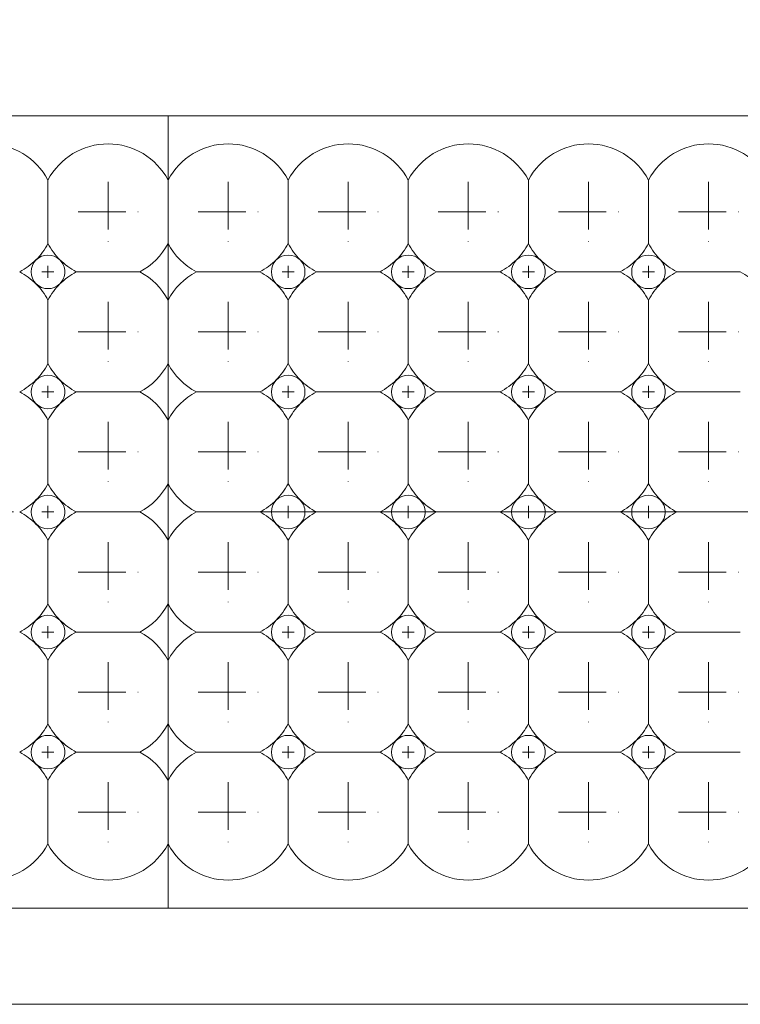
# Model space of a CAD drawing. Header units: millimetres. Extents: x -201 to 202, y 143 to 428.
# Tile 6 of 46: x -64 to -58, y 290 to 298. Entities that reach past the tile are written whole.
import ezdxf

# ---------------------------------------------------------------- set-up
doc = ezdxf.new("R2010")
doc.units = ezdxf.units.MM
doc.header["$LTSCALE"] = 0.25
doc.linetypes.add('CENTER', pattern=[50.8, 31.75, -6.35, 6.35, -6.35])
for name, color, linetype, lineweight in [('BASE', 7, 'Continuous', 20), ('CENTER', 1, 'CENTER', 9), ('DIMENSION', 6, 'Continuous', 9), ('LED LENS', 7, 'Continuous', 20)]:
    doc.layers.add(name, color=color, linetype=linetype, lineweight=lineweight)
doc.styles.add('VS Standard', font='msgothic.ttc', dxfattribs={"height": 3})
doc.dimstyles.new('VS Standard x0.2', dxfattribs={"dimtxt": 3, "dimasz": 3, "dimexe": 0.5, "dimexo": 0.8, "dimgap": 0.5, "dimtad": 3, "dimlfac": 5, "dimrnd": 0.0001, "dimzin": 9, "dimdsep": 46, "dimtxsty": 'VS Standard', "dimcen": 0, "dimaunit": 1, "dimadec": 0, "dimazin": 2, "dimtfac": 1, "dimtmove": 0, "dimatfit": 3, "dimfxl": 1, "dimtolj": 1, "dimtzin": 0, "dimarcsym": 0})

# ---------------------------------------------------------------- blocks, each defined once
blk = doc.blocks.new('*D266')
at = {"layer": 'Defpoints', "color": 0}
for p in [(47.8184, 319.1987), (-73.5816, 296.0676), (47.8184, 296.0676)]:
    blk.add_point(p, dxfattribs=at)
at = {"layer": 'DIMENSION', "color": 0, "lineweight": -2}
for p, q in [((-73.5816, 296.8676), (-73.5816, 319.6987)), ((47.8184, 296.8676), (47.8184, 319.6987)), ((-70.5816, 319.1987), (44.8184, 319.1987))]:
    blk.add_line(p, q, dxfattribs=at)
at = {"layer": 'DIMENSION', "color": 0}
for points in [[(-70.5816, 319.6987), (-70.5816, 318.6987), (-73.5816, 319.1987)], [(44.8184, 318.6987), (44.8184, 319.6987), (47.8184, 319.1987)]]:
    blk.add_solid(points, dxfattribs=at)
at = {"layer": 'DIMENSION', "color": 0, "insert": (-12.8816, 321.4499), "char_height": 3, "attachment_point": 5, "style": 'VS Standard'}
blk.add_mtext('\\A1;\\A1;(607)', dxfattribs=at)

msp = doc.modelspace()

# ---------------------------------------------------------------- linework, layer by layer
at = {"layer": 'BASE'}
for p, q in [((47.1202, 297.1606), (-72.8798, 297.1606)), ((-62.8798, 297.1606), (-62.8798, 290.5606)), ((-72.8798, 290.5606), (47.1202, 290.5606)), ((47.1202, 289.7606), (-72.8798, 289.7606))]:
    msp.add_line(p, q, dxfattribs=at)
at = {"layer": 'CENTER', "ltscale": 0.05}
for p, q in [((-63.3798, 296.6106), (-63.3798, 296.1106)), ((-62.3798, 296.6106), (-62.3798, 296.1106)), ((-61.3798, 296.6106), (-61.3798, 296.1106)), ((-60.3798, 296.6106), (-60.3798, 296.1106)), ((-59.3798, 296.6106), (-59.3798, 296.1106)), ((-58.3798, 296.6106), (-58.3798, 296.1106)), ((-63.6298, 296.3606), (-63.1298, 296.3606)), ((-62.6298, 296.3606), (-62.1298, 296.3606)), ((-61.6298, 296.3606), (-61.1298, 296.3606)), ((-60.6298, 296.3606), (-60.1298, 296.3606)), ((-59.6298, 296.3606), (-59.1298, 296.3606)), ((-58.6298, 296.3606), (-58.1298, 296.3606)), ((-63.3798, 295.6106), (-63.3798, 295.1106)), ((-62.3798, 295.6106), (-62.3798, 295.1106)), ((-61.3798, 295.6106), (-61.3798, 295.1106)), ((-60.3798, 295.6106), (-60.3798, 295.1106)), ((-59.3798, 295.6106), (-59.3798, 295.1106)), ((-58.3798, 295.6106), (-58.3798, 295.1106)), ((-63.6298, 295.3606), (-63.1298, 295.3606)), ((-62.6298, 295.3606), (-62.1298, 295.3606)), ((-61.6298, 295.3606), (-61.1298, 295.3606)), ((-60.6298, 295.3606), (-60.1298, 295.3606)), ((-59.6298, 295.3606), (-59.1298, 295.3606)), ((-58.6298, 295.3606), (-58.1298, 295.3606)), ((-63.3798, 294.6106), (-63.3798, 294.1106)), ((-62.3798, 294.6106), (-62.3798, 294.1106)), ((-61.3798, 294.6106), (-61.3798, 294.1106)), ((-60.3798, 294.6106), (-60.3798, 294.1106)), ((-59.3798, 294.6106), (-59.3798, 294.1106)), ((-58.3798, 294.6106), (-58.3798, 294.1106)), ((-63.6298, 294.3606), (-63.1298, 294.3606)), ((-62.6298, 294.3606), (-62.1298, 294.3606)), ((-61.6298, 294.3606), (-61.1298, 294.3606)), ((-60.6298, 294.3606), (-60.1298, 294.3606)), ((-59.6298, 294.3606), (-59.1298, 294.3606)), ((-58.6298, 294.3606), (-58.1298, 294.3606)), ((-63.3798, 293.6106), (-63.3798, 293.1106)), ((-62.3798, 293.6106), (-62.3798, 293.1106)), ((-61.3798, 293.6106), (-61.3798, 293.1106)), ((-60.3798, 293.6106), (-60.3798, 293.1106)), ((-59.3798, 293.6106), (-59.3798, 293.1106)), ((-58.3798, 293.6106), (-58.3798, 293.1106)), ((-63.6298, 293.3606), (-63.1298, 293.3606)), ((-62.6298, 293.3606), (-62.1298, 293.3606)), ((-61.6298, 293.3606), (-61.1298, 293.3606)), ((-60.6298, 293.3606), (-60.1298, 293.3606)), ((-59.6298, 293.3606), (-59.1298, 293.3606)), ((-58.6298, 293.3606), (-58.1298, 293.3606)), ((-63.3798, 292.6106), (-63.3798, 292.1106)), ((-62.3798, 292.6106), (-62.3798, 292.1106)), ((-61.3798, 292.6106), (-61.3798, 292.1106)), ((-60.3798, 292.6106), (-60.3798, 292.1106)), ((-59.3798, 292.6106), (-59.3798, 292.1106)), ((-58.3798, 292.6106), (-58.3798, 292.1106)), ((-63.6298, 292.3606), (-63.1298, 292.3606)), ((-62.6298, 292.3606), (-62.1298, 292.3606)), ((-61.6298, 292.3606), (-61.1298, 292.3606)), ((-60.6298, 292.3606), (-60.1298, 292.3606)), ((-59.6298, 292.3606), (-59.1298, 292.3606)), ((-58.6298, 292.3606), (-58.1298, 292.3606)), ((-63.3798, 291.6106), (-63.3798, 291.1106)), ((-62.3798, 291.6106), (-62.3798, 291.1106)), ((-61.3798, 291.6106), (-61.3798, 291.1106)), ((-60.3798, 291.6106), (-60.3798, 291.1106)), ((-59.3798, 291.6106), (-59.3798, 291.1106)), ((-58.3798, 291.6106), (-58.3798, 291.1106)), ((-63.6298, 291.3606), (-63.1298, 291.3606)), ((-62.6298, 291.3606), (-62.1298, 291.3606)), ((-61.6298, 291.3606), (-61.1298, 291.3606)), ((-60.6298, 291.3606), (-60.1298, 291.3606)), ((-59.6298, 291.3606), (-59.1298, 291.3606)), ((-58.6298, 291.3606), (-58.1298, 291.3606))]:
    msp.add_line(p, q, dxfattribs=at)
at = {"layer": 'CENTER', "ltscale": 0.01}
for p, q in [((-63.9298, 295.8606), (-63.8298, 295.8606)), ((-63.8798, 295.9106), (-63.8798, 295.8106)), ((-62.8798, 295.9106), (-62.8798, 295.8106)), ((-61.9298, 295.8606), (-61.8298, 295.8606)), ((-61.8798, 295.9106), (-61.8798, 295.8106)), ((-60.9298, 295.8606), (-60.8298, 295.8606)), ((-60.8798, 295.9106), (-60.8798, 295.8106)), ((-59.9298, 295.8606), (-59.8298, 295.8606)), ((-59.8798, 295.9106), (-59.8798, 295.8106)), ((-58.9298, 295.8606), (-58.8298, 295.8606)), ((-58.8798, 295.9106), (-58.8798, 295.8106)), ((-63.8798, 294.9106), (-63.8798, 294.8106)), ((-62.8798, 294.9106), (-62.8798, 294.8106)), ((-61.8798, 294.9106), (-61.8798, 294.8106)), ((-60.8798, 294.9106), (-60.8798, 294.8106)), ((-59.8798, 294.9106), (-59.8798, 294.8106)), ((-58.8798, 294.9106), (-58.8798, 294.8106)), ((-63.9298, 294.8606), (-63.8298, 294.8606)), ((-61.9298, 294.8606), (-61.8298, 294.8606)), ((-60.9298, 294.8606), (-60.8298, 294.8606)), ((-59.9298, 294.8606), (-59.8298, 294.8606)), ((-58.9298, 294.8606), (-58.8298, 294.8606)), ((-63.8798, 293.9106), (-63.8798, 293.8106)), ((-62.8798, 293.9106), (-62.8798, 293.8106)), ((-61.8798, 293.9106), (-61.8798, 293.8106)), ((-60.8798, 293.9106), (-60.8798, 293.8106)), ((-59.8798, 293.9106), (-59.8798, 293.8106)), ((-58.8798, 293.9106), (-58.8798, 293.8106)), ((-63.9298, 293.8606), (-63.8298, 293.8606)), ((-61.9298, 293.8606), (-61.8298, 293.8606)), ((-60.9298, 293.8606), (-60.8298, 293.8606)), ((-59.9298, 293.8606), (-59.8298, 293.8606)), ((-58.9298, 293.8606), (-58.8298, 293.8606)), ((-63.8798, 292.9106), (-63.8798, 292.8106)), ((-62.8798, 292.9106), (-62.8798, 292.8106)), ((-61.8798, 292.9106), (-61.8798, 292.8106)), ((-60.8798, 292.9106), (-60.8798, 292.8106)), ((-59.8798, 292.9106), (-59.8798, 292.8106)), ((-58.8798, 292.9106), (-58.8798, 292.8106)), ((-63.9298, 292.8606), (-63.8298, 292.8606)), ((-61.9298, 292.8606), (-61.8298, 292.8606)), ((-60.9298, 292.8606), (-60.8298, 292.8606)), ((-59.9298, 292.8606), (-59.8298, 292.8606)), ((-58.9298, 292.8606), (-58.8298, 292.8606)), ((-63.9298, 291.8606), (-63.8298, 291.8606)), ((-63.8798, 291.9106), (-63.8798, 291.8106)), ((-62.8798, 291.9106), (-62.8798, 291.8106)), ((-61.9298, 291.8606), (-61.8298, 291.8606)), ((-61.8798, 291.9106), (-61.8798, 291.8106)), ((-60.9298, 291.8606), (-60.8298, 291.8606)), ((-60.8798, 291.9106), (-60.8798, 291.8106)), ((-59.9298, 291.8606), (-59.8298, 291.8606)), ((-59.8798, 291.9106), (-59.8798, 291.8106)), ((-58.9298, 291.8606), (-58.8298, 291.8606)), ((-58.8798, 291.9106), (-58.8798, 291.8106))]:
    msp.add_line(p, q, dxfattribs=at)
at = {"layer": 'CENTER'}
msp.add_line((-75.2798, 293.8606), (49.5202, 293.8606), dxfattribs=at)
at = {"layer": 'LED LENS'}
for p, q in [((-62.8798, 297.1606), (-62.8798, 290.5606)), ((-62.8798, 297.1606), (-62.8798, 291.3606)), ((-62.8798, 297.1606), (-62.8798, 291.3606)), ((-63.8798, 296.6252), (-63.8798, 296.3606)), ((-61.8798, 296.6252), (-61.8798, 296.3606)), ((-60.8798, 296.6252), (-60.8798, 296.3606)), ((-59.8798, 296.6252), (-59.8798, 296.3606)), ((-58.8798, 296.6252), (-58.8798, 296.3606)), ((-63.8798, 296.3606), (-63.8798, 296.096)), ((-61.8798, 296.3606), (-61.8798, 296.096)), ((-60.8798, 296.3606), (-60.8798, 296.096)), ((-59.8798, 296.3606), (-59.8798, 296.096)), ((-58.8798, 296.3606), (-58.8798, 296.096)), ((-63.6444, 295.8606), (-63.1153, 295.8606)), ((-62.6444, 295.8606), (-62.1153, 295.8606)), ((-61.6444, 295.8606), (-61.1153, 295.8606)), ((-60.6444, 295.8606), (-60.1153, 295.8606)), ((-59.6444, 295.8606), (-59.1153, 295.8606)), ((-58.6444, 295.8606), (-58.1153, 295.8606)), ((-63.8798, 295.6252), (-63.8798, 295.3606)), ((-61.8798, 295.6252), (-61.8798, 295.3606)), ((-60.8798, 295.6252), (-60.8798, 295.3606)), ((-59.8798, 295.6252), (-59.8798, 295.3606)), ((-58.8798, 295.6252), (-58.8798, 295.3606)), ((-63.8798, 295.3606), (-63.8798, 295.096)), ((-61.8798, 295.3606), (-61.8798, 295.096)), ((-60.8798, 295.3606), (-60.8798, 295.096)), ((-59.8798, 295.3606), (-59.8798, 295.096)), ((-58.8798, 295.3606), (-58.8798, 295.096)), ((-63.6444, 294.8606), (-63.1153, 294.8606)), ((-62.6444, 294.8606), (-62.1153, 294.8606)), ((-61.6444, 294.8606), (-61.1153, 294.8606)), ((-60.6444, 294.8606), (-60.1153, 294.8606)), ((-59.6444, 294.8606), (-59.1153, 294.8606)), ((-58.6444, 294.8606), (-58.1153, 294.8606)), ((-63.8798, 294.6252), (-63.8798, 294.3606)), ((-61.8798, 294.6252), (-61.8798, 294.3606)), ((-60.8798, 294.6252), (-60.8798, 294.3606)), ((-59.8798, 294.6252), (-59.8798, 294.3606)), ((-58.8798, 294.6252), (-58.8798, 294.3606)), ((-63.8798, 294.3606), (-63.8798, 294.096)), ((-61.8798, 294.3606), (-61.8798, 294.096)), ((-60.8798, 294.3606), (-60.8798, 294.096)), ((-59.8798, 294.3606), (-59.8798, 294.096)), ((-58.8798, 294.3606), (-58.8798, 294.096)), ((-63.6444, 293.8606), (-63.1153, 293.8606)), ((-62.6444, 293.8606), (-62.1153, 293.8606)), ((-61.6444, 293.8606), (-61.1153, 293.8606)), ((-60.6444, 293.8606), (-60.1153, 293.8606)), ((-59.6444, 293.8606), (-59.1153, 293.8606)), ((-58.6444, 293.8606), (-58.1153, 293.8606)), ((-63.8798, 293.6252), (-63.8798, 293.3606)), ((-61.8798, 293.6252), (-61.8798, 293.3606)), ((-60.8798, 293.6252), (-60.8798, 293.3606)), ((-59.8798, 293.6252), (-59.8798, 293.3606)), ((-58.8798, 293.6252), (-58.8798, 293.3606)), ((-63.8798, 293.3606), (-63.8798, 293.096)), ((-61.8798, 293.3606), (-61.8798, 293.096)), ((-60.8798, 293.3606), (-60.8798, 293.096)), ((-59.8798, 293.3606), (-59.8798, 293.096)), ((-58.8798, 293.3606), (-58.8798, 293.096)), ((-63.6444, 292.8606), (-63.1153, 292.8606)), ((-62.6444, 292.8606), (-62.1153, 292.8606)), ((-61.6444, 292.8606), (-61.1153, 292.8606)), ((-60.6444, 292.8606), (-60.1153, 292.8606)), ((-59.6444, 292.8606), (-59.1153, 292.8606)), ((-58.6444, 292.8606), (-58.1153, 292.8606)), ((-63.8798, 292.3606), (-63.8798, 292.6252)), ((-61.8798, 292.6252), (-61.8798, 292.3606)), ((-60.8798, 292.6252), (-60.8798, 292.3606)), ((-59.8798, 292.6252), (-59.8798, 292.3606)), ((-58.8798, 292.6252), (-58.8798, 292.3606)), ((-63.8798, 292.096), (-63.8798, 292.3606)), ((-61.8798, 292.3606), (-61.8798, 292.096)), ((-60.8798, 292.3606), (-60.8798, 292.096)), ((-59.8798, 292.3606), (-59.8798, 292.096)), ((-58.8798, 292.3606), (-58.8798, 292.096)), ((-63.6444, 291.8606), (-63.1153, 291.8606)), ((-62.6444, 291.8606), (-62.1153, 291.8606)), ((-61.6444, 291.8606), (-61.1153, 291.8606)), ((-60.6444, 291.8606), (-60.1153, 291.8606)), ((-59.6444, 291.8606), (-59.1153, 291.8606)), ((-58.6444, 291.8606), (-58.1153, 291.8606)), ((-63.8798, 291.3606), (-63.8798, 291.6252)), ((-61.8798, 291.6252), (-61.8798, 291.3606)), ((-60.8798, 291.6252), (-60.8798, 291.3606)), ((-59.8798, 291.6252), (-59.8798, 291.3606)), ((-58.8798, 291.6252), (-58.8798, 291.3606)), ((-63.8798, 291.096), (-63.8798, 291.3606)), ((-61.8798, 291.3606), (-61.8798, 291.096)), ((-60.8798, 291.3606), (-60.8798, 291.096)), ((-59.8798, 291.3606), (-59.8798, 291.096)), ((-58.8798, 291.3606), (-58.8798, 291.096))]:
    msp.add_line(p, q, dxfattribs=at)
for centre, radius, start, end in [((-64.3798, 296.3606), 0.5657, 27.88557, 152.11443), ((-63.3798, 296.3606), 0.5657, 27.88557, 152.11443), ((-62.3798, 296.3606), 0.5657, 27.88557, 152.11443), ((-61.3798, 296.3606), 0.5657, 27.88557, 152.11443), ((-60.3798, 296.3606), 0.5657, 27.88557, 152.11443), ((-59.3798, 296.3606), 0.5657, 27.88557, 152.11443), ((-58.3798, 296.3606), 0.5657, 27.88557, 152.11443), ((-64.3798, 296.3606), 0.5657, 315, 332.11443), ((-63.3798, 296.3606), 0.5657, 207.88557, 225), ((-63.3798, 296.3606), 0.5657, 297.88557, 332.11443), ((-62.3798, 296.3606), 0.5657, 207.88557, 242.11443), ((-62.3798, 296.3606), 0.5657, 315, 332.11443), ((-61.3798, 296.3606), 0.5657, 207.88557, 225), ((-61.3798, 296.3606), 0.5657, 315, 332.11443), ((-60.3798, 296.3606), 0.5657, 207.88557, 225), ((-60.3798, 296.3606), 0.5657, 315, 332.11443), ((-59.3798, 296.3606), 0.5657, 207.88557, 225), ((-59.3798, 296.3606), 0.5657, 315, 332.11443), ((-58.3798, 296.3606), 0.5657, 207.88557, 225), ((-64.3798, 296.3606), 0.5657, 297.88557, 315), ((-63.8798, 295.8606), 0.14, 135, 225), ((-63.8798, 295.8606), 0.14, 45, 135), ((-63.8798, 295.8606), 0.14, 0, 45), ((-63.3798, 296.3606), 0.5657, 225, 242.11443), ((-62.3798, 296.3606), 0.5657, 297.88557, 315), ((-61.8798, 295.8606), 0.14, 135, 225), ((-61.8798, 295.8606), 0.14, 45, 135), ((-61.8798, 295.8606), 0.14, 0, 45), ((-61.3798, 296.3606), 0.5657, 225, 242.11443), ((-61.3798, 296.3606), 0.5657, 297.88557, 315), ((-60.8798, 295.8606), 0.14, 135, 225), ((-60.8798, 295.8606), 0.14, 45, 135), ((-60.8798, 295.8606), 0.14, 0, 45), ((-60.3798, 296.3606), 0.5657, 225, 242.11443), ((-60.3798, 296.3606), 0.5657, 297.88557, 315), ((-59.8798, 295.8606), 0.14, 135, 225), ((-59.8798, 295.8606), 0.14, 45, 135), ((-59.8798, 295.8606), 0.14, 0, 45), ((-59.3798, 296.3606), 0.5657, 225, 242.11443), ((-59.3798, 296.3606), 0.5657, 297.88557, 315), ((-58.8798, 295.8606), 0.14, 135, 225), ((-58.8798, 295.8606), 0.14, 45, 135), ((-58.8798, 295.8606), 0.14, 0, 45), ((-58.3798, 296.3606), 0.5657, 225, 242.11443), ((-64.3798, 295.3606), 0.5657, 45, 62.11443), ((-63.8798, 295.8606), 0.14, 315, 0), ((-63.3798, 295.3606), 0.5657, 117.88557, 135), ((-63.3798, 295.3606), 0.5657, 27.88557, 62.11443), ((-62.3798, 295.3606), 0.5657, 117.88557, 152.11443), ((-62.3798, 295.3606), 0.5657, 45, 62.11443), ((-61.8798, 295.8606), 0.14, 315, 0), ((-61.3798, 295.3606), 0.5657, 117.88557, 135), ((-61.3798, 295.3606), 0.5657, 45, 62.11443), ((-60.8798, 295.8606), 0.14, 315, 0), ((-60.3798, 295.3606), 0.5657, 117.88557, 135), ((-60.3798, 295.3606), 0.5657, 45, 62.11443), ((-59.8798, 295.8606), 0.14, 315, 0), ((-59.3798, 295.3606), 0.5657, 117.88557, 135), ((-59.3798, 295.3606), 0.5657, 45, 62.11443), ((-58.8798, 295.8606), 0.14, 315, 0), ((-58.3798, 295.3606), 0.5657, 117.88557, 135), ((-58.3798, 295.3606), 0.5657, 45, 62.11443), ((-64.3798, 295.3606), 0.5657, 27.88557, 45), ((-63.8798, 295.8606), 0.14, 225, 315), ((-63.3798, 295.3606), 0.5657, 135, 152.11443), ((-62.3798, 295.3606), 0.5657, 27.88557, 45), ((-61.8798, 295.8606), 0.14, 225, 315), ((-61.3798, 295.3606), 0.5657, 135, 152.11443), ((-61.3798, 295.3606), 0.5657, 27.88557, 45), ((-60.8798, 295.8606), 0.14, 225, 315), ((-60.3798, 295.3606), 0.5657, 135, 152.11443), ((-60.3798, 295.3606), 0.5657, 27.88557, 45), ((-59.8798, 295.8606), 0.14, 225, 315), ((-59.3798, 295.3606), 0.5657, 135, 152.11443), ((-59.3798, 295.3606), 0.5657, 27.88557, 45), ((-58.8798, 295.8606), 0.14, 225, 315), ((-58.3798, 295.3606), 0.5657, 135, 152.11443), ((-64.3798, 295.3606), 0.5657, 315, 332.11443), ((-63.3798, 295.3606), 0.5657, 207.88557, 225), ((-63.3798, 295.3606), 0.5657, 297.88557, 332.11443), ((-62.3798, 295.3606), 0.5657, 207.88557, 242.11443), ((-62.3798, 295.3606), 0.5657, 315, 332.11443), ((-61.3798, 295.3606), 0.5657, 207.88557, 225), ((-61.3798, 295.3606), 0.5657, 315, 332.11443), ((-60.3798, 295.3606), 0.5657, 207.88557, 225), ((-60.3798, 295.3606), 0.5657, 315, 332.11443), ((-59.3798, 295.3606), 0.5657, 207.88557, 225), ((-59.3798, 295.3606), 0.5657, 315, 332.11443), ((-58.3798, 295.3606), 0.5657, 207.88557, 225), ((-64.3798, 295.3606), 0.5657, 297.88557, 315), ((-63.8798, 294.8606), 0.14, 135, 225), ((-63.8798, 294.8606), 0.14, 45, 135), ((-63.8798, 294.8606), 0.14, 0, 45), ((-63.3798, 295.3606), 0.5657, 225, 242.11443), ((-62.3798, 295.3606), 0.5657, 297.88557, 315), ((-61.8798, 294.8606), 0.14, 135, 225), ((-61.8798, 294.8606), 0.14, 45, 135), ((-61.8798, 294.8606), 0.14, 0, 45), ((-61.3798, 295.3606), 0.5657, 225, 242.11443), ((-61.3798, 295.3606), 0.5657, 297.88557, 315), ((-60.8798, 294.8606), 0.14, 135, 225), ((-60.8798, 294.8606), 0.14, 45, 135), ((-60.8798, 294.8606), 0.14, 0, 45), ((-60.3798, 295.3606), 0.5657, 225, 242.11443), ((-60.3798, 295.3606), 0.5657, 297.88557, 315), ((-59.8798, 294.8606), 0.14, 135, 225), ((-59.8798, 294.8606), 0.14, 45, 135), ((-59.8798, 294.8606), 0.14, 0, 45), ((-59.3798, 295.3606), 0.5657, 225, 242.11443), ((-59.3798, 295.3606), 0.5657, 297.88557, 315), ((-58.8798, 294.8606), 0.14, 135, 225), ((-58.8798, 294.8606), 0.14, 45, 135), ((-58.8798, 294.8606), 0.14, 0, 45), ((-58.3798, 295.3606), 0.5657, 225, 242.11443), ((-64.3798, 294.3606), 0.5657, 45, 62.11443), ((-63.8798, 294.8606), 0.14, 315, 0), ((-63.3798, 294.3606), 0.5657, 117.88557, 135), ((-63.3798, 294.3606), 0.5657, 27.88557, 62.11443), ((-62.3798, 294.3606), 0.5657, 117.88557, 152.11443), ((-62.3798, 294.3606), 0.5657, 45, 62.11443), ((-61.8798, 294.8606), 0.14, 315, 0), ((-61.3798, 294.3606), 0.5657, 117.88557, 135), ((-61.3798, 294.3606), 0.5657, 45, 62.11443), ((-60.8798, 294.8606), 0.14, 315, 0), ((-60.3798, 294.3606), 0.5657, 117.88557, 135), ((-60.3798, 294.3606), 0.5657, 45, 62.11443), ((-59.8798, 294.8606), 0.14, 315, 0), ((-59.3798, 294.3606), 0.5657, 117.88557, 135), ((-59.3798, 294.3606), 0.5657, 45, 62.11443), ((-58.8798, 294.8606), 0.14, 315, 0), ((-58.3798, 294.3606), 0.5657, 117.88557, 135), ((-64.3798, 294.3606), 0.5657, 27.88557, 45), ((-63.8798, 294.8606), 0.14, 225, 315), ((-63.3798, 294.3606), 0.5657, 135, 152.11443), ((-62.3798, 294.3606), 0.5657, 27.88557, 45), ((-61.8798, 294.8606), 0.14, 225, 315), ((-61.3798, 294.3606), 0.5657, 135, 152.11443), ((-61.3798, 294.3606), 0.5657, 27.88557, 45), ((-60.8798, 294.8606), 0.14, 225, 315), ((-60.3798, 294.3606), 0.5657, 135, 152.11443), ((-60.3798, 294.3606), 0.5657, 27.88557, 45), ((-59.8798, 294.8606), 0.14, 225, 315), ((-59.3798, 294.3606), 0.5657, 135, 152.11443), ((-59.3798, 294.3606), 0.5657, 27.88557, 45), ((-58.8798, 294.8606), 0.14, 225, 315), ((-58.3798, 294.3606), 0.5657, 135, 152.11443), ((-64.3798, 294.3606), 0.5657, 315, 332.11443), ((-63.3798, 294.3606), 0.5657, 207.88557, 225), ((-63.3798, 294.3606), 0.5657, 297.88557, 332.11443), ((-62.3798, 294.3606), 0.5657, 207.88557, 242.11443), ((-62.3798, 294.3606), 0.5657, 315, 332.11443), ((-61.3798, 294.3606), 0.5657, 207.88557, 225), ((-61.3798, 294.3606), 0.5657, 315, 332.11443), ((-60.3798, 294.3606), 0.5657, 207.88557, 225), ((-60.3798, 294.3606), 0.5657, 315, 332.11443), ((-59.3798, 294.3606), 0.5657, 207.88557, 225), ((-59.3798, 294.3606), 0.5657, 315, 332.11443), ((-58.3798, 294.3606), 0.5657, 207.88557, 225), ((-63.8798, 293.8606), 0.14, 45, 135), ((-61.8798, 293.8606), 0.14, 45, 135), ((-60.8798, 293.8606), 0.14, 45, 135), ((-59.8798, 293.8606), 0.14, 45, 135), ((-58.8798, 293.8606), 0.14, 45, 135), ((-64.3798, 294.3606), 0.5657, 297.88557, 315), ((-63.8798, 293.8606), 0.14, 135, 225), ((-63.8798, 293.8606), 0.14, 0, 45), ((-63.3798, 294.3606), 0.5657, 225, 242.11443), ((-62.3798, 294.3606), 0.5657, 297.88557, 315), ((-61.8798, 293.8606), 0.14, 135, 225), ((-61.8798, 293.8606), 0.14, 0, 45), ((-61.3798, 294.3606), 0.5657, 225, 242.11443), ((-61.3798, 294.3606), 0.5657, 297.88557, 315), ((-60.8798, 293.8606), 0.14, 135, 225), ((-60.8798, 293.8606), 0.14, 0, 45), ((-60.3798, 294.3606), 0.5657, 225, 242.11443), ((-60.3798, 294.3606), 0.5657, 297.88557, 315), ((-59.8798, 293.8606), 0.14, 135, 225), ((-59.8798, 293.8606), 0.14, 0, 45), ((-59.3798, 294.3606), 0.5657, 225, 242.11443), ((-59.3798, 294.3606), 0.5657, 297.88557, 315), ((-58.8798, 293.8606), 0.14, 135, 225), ((-58.8798, 293.8606), 0.14, 0, 45), ((-58.3798, 294.3606), 0.5657, 225, 242.11443), ((-64.3798, 293.3606), 0.5657, 45, 62.11443), ((-63.8798, 293.8606), 0.14, 315, 0), ((-63.3798, 293.3606), 0.5657, 117.88557, 135), ((-63.3798, 293.3606), 0.5657, 27.88557, 62.11443), ((-62.3798, 293.3606), 0.5657, 117.88557, 152.11443), ((-62.3798, 293.3606), 0.5657, 45, 62.11443), ((-61.8798, 293.8606), 0.14, 315, 0), ((-61.3798, 293.3606), 0.5657, 117.88557, 135), ((-61.3798, 293.3606), 0.5657, 45, 62.11443), ((-60.8798, 293.8606), 0.14, 315, 0), ((-60.3798, 293.3606), 0.5657, 117.88557, 135), ((-60.3798, 293.3606), 0.5657, 45, 62.11443), ((-59.8798, 293.8606), 0.14, 315, 0), ((-59.3798, 293.3606), 0.5657, 117.88557, 135), ((-59.3798, 293.3606), 0.5657, 45, 62.11443), ((-58.8798, 293.8606), 0.14, 315, 0), ((-58.3798, 293.3606), 0.5657, 117.88557, 135), ((-64.3798, 293.3606), 0.5657, 27.88557, 45), ((-63.8798, 293.8606), 0.14, 225, 315), ((-63.3798, 293.3606), 0.5657, 135, 152.11443), ((-62.3798, 293.3606), 0.5657, 27.88557, 45), ((-61.8798, 293.8606), 0.14, 225, 315), ((-61.3798, 293.3606), 0.5657, 135, 152.11443), ((-61.3798, 293.3606), 0.5657, 27.88557, 45), ((-60.8798, 293.8606), 0.14, 225, 315), ((-60.3798, 293.3606), 0.5657, 135, 152.11443), ((-60.3798, 293.3606), 0.5657, 27.88557, 45), ((-59.8798, 293.8606), 0.14, 225, 315), ((-59.3798, 293.3606), 0.5657, 135, 152.11443), ((-59.3798, 293.3606), 0.5657, 27.88557, 45), ((-58.8798, 293.8606), 0.14, 225, 315), ((-58.3798, 293.3606), 0.5657, 135, 152.11443), ((-64.3798, 293.3606), 0.5657, 315, 332.11443), ((-63.3798, 293.3606), 0.5657, 207.88557, 225), ((-63.3798, 293.3606), 0.5657, 297.88557, 332.11443), ((-62.3798, 293.3606), 0.5657, 207.88557, 242.11443), ((-62.3798, 293.3606), 0.5657, 315, 332.11443), ((-61.3798, 293.3606), 0.5657, 207.88557, 225), ((-61.3798, 293.3606), 0.5657, 315, 332.11443), ((-60.3798, 293.3606), 0.5657, 207.88557, 225), ((-60.3798, 293.3606), 0.5657, 315, 332.11443), ((-59.3798, 293.3606), 0.5657, 207.88557, 225), ((-59.3798, 293.3606), 0.5657, 315, 332.11443), ((-58.3798, 293.3606), 0.5657, 207.88557, 225), ((-63.8798, 292.8606), 0.14, 45, 135), ((-61.8798, 292.8606), 0.14, 45, 135), ((-60.8798, 292.8606), 0.14, 45, 135), ((-59.8798, 292.8606), 0.14, 45, 135), ((-58.8798, 292.8606), 0.14, 45, 135), ((-64.3798, 293.3606), 0.5657, 297.88557, 315), ((-63.8798, 292.8606), 0.14, 135, 225), ((-63.8798, 292.8606), 0.14, 0, 45), ((-63.3798, 293.3606), 0.5657, 225, 242.11443), ((-62.3798, 293.3606), 0.5657, 297.88557, 315), ((-61.8798, 292.8606), 0.14, 135, 225), ((-61.8798, 292.8606), 0.14, 0, 45), ((-61.3798, 293.3606), 0.5657, 225, 242.11443), ((-61.3798, 293.3606), 0.5657, 297.88557, 315), ((-60.8798, 292.8606), 0.14, 135, 225), ((-60.8798, 292.8606), 0.14, 0, 45), ((-60.3798, 293.3606), 0.5657, 225, 242.11443), ((-60.3798, 293.3606), 0.5657, 297.88557, 315), ((-59.8798, 292.8606), 0.14, 135, 225), ((-59.8798, 292.8606), 0.14, 0, 45), ((-59.3798, 293.3606), 0.5657, 225, 242.11443), ((-59.3798, 293.3606), 0.5657, 297.88557, 315), ((-58.8798, 292.8606), 0.14, 135, 225), ((-58.8798, 292.8606), 0.14, 0, 45), ((-58.3798, 293.3606), 0.5657, 225, 242.11443), ((-64.3798, 292.3606), 0.5657, 45, 62.11443), ((-63.8798, 292.8606), 0.14, 315, 0), ((-63.3798, 292.3606), 0.5657, 117.88557, 135), ((-63.3798, 292.3606), 0.5657, 27.88557, 62.11443), ((-62.3798, 292.3606), 0.5657, 117.88557, 152.11443), ((-62.3798, 292.3606), 0.5657, 45, 62.11443), ((-61.8798, 292.8606), 0.14, 315, 0), ((-61.3798, 292.3606), 0.5657, 117.88557, 135), ((-61.3798, 292.3606), 0.5657, 45, 62.11443), ((-60.8798, 292.8606), 0.14, 315, 0), ((-60.3798, 292.3606), 0.5657, 117.88557, 135), ((-60.3798, 292.3606), 0.5657, 45, 62.11443), ((-59.8798, 292.8606), 0.14, 315, 0), ((-59.3798, 292.3606), 0.5657, 117.88557, 135), ((-59.3798, 292.3606), 0.5657, 45, 62.11443), ((-58.8798, 292.8606), 0.14, 315, 0), ((-58.3798, 292.3606), 0.5657, 117.88557, 135), ((-64.3798, 292.3606), 0.5657, 27.88557, 45), ((-63.8798, 292.8606), 0.14, 225, 315), ((-63.3798, 292.3606), 0.5657, 135, 152.11443), ((-62.3798, 292.3606), 0.5657, 27.88557, 45), ((-61.8798, 292.8606), 0.14, 225, 315), ((-61.3798, 292.3606), 0.5657, 135, 152.11443), ((-61.3798, 292.3606), 0.5657, 27.88557, 45), ((-60.8798, 292.8606), 0.14, 225, 315), ((-60.3798, 292.3606), 0.5657, 135, 152.11443), ((-60.3798, 292.3606), 0.5657, 27.88557, 45), ((-59.8798, 292.8606), 0.14, 225, 315), ((-59.3798, 292.3606), 0.5657, 135, 152.11443), ((-59.3798, 292.3606), 0.5657, 27.88557, 45), ((-58.8798, 292.8606), 0.14, 225, 315), ((-58.3798, 292.3606), 0.5657, 135, 152.11443), ((-64.3798, 292.3606), 0.5657, 315, 332.11443), ((-63.3798, 292.3606), 0.5657, 207.88557, 225), ((-63.3798, 292.3606), 0.5657, 297.88557, 332.11443), ((-62.3798, 292.3606), 0.5657, 207.88557, 242.11443), ((-62.3798, 292.3606), 0.5657, 315, 332.11443), ((-61.3798, 292.3606), 0.5657, 207.88557, 225), ((-61.3798, 292.3606), 0.5657, 315, 332.11443), ((-60.3798, 292.3606), 0.5657, 207.88557, 225), ((-60.3798, 292.3606), 0.5657, 315, 332.11443), ((-59.3798, 292.3606), 0.5657, 207.88557, 225), ((-59.3798, 292.3606), 0.5657, 315, 332.11443), ((-58.3798, 292.3606), 0.5657, 207.88557, 225), ((-64.3798, 292.3606), 0.5657, 297.88557, 315), ((-63.8798, 291.8606), 0.14, 135, 225), ((-63.8798, 291.8606), 0.14, 45, 135), ((-63.8798, 291.8606), 0.14, 0, 45), ((-63.3798, 292.3606), 0.5657, 225, 242.11443), ((-62.3798, 292.3606), 0.5657, 297.88557, 315), ((-61.8798, 291.8606), 0.14, 135, 225), ((-61.8798, 291.8606), 0.14, 45, 135), ((-61.8798, 291.8606), 0.14, 0, 45), ((-61.3798, 292.3606), 0.5657, 225, 242.11443), ((-61.3798, 292.3606), 0.5657, 297.88557, 315), ((-60.8798, 291.8606), 0.14, 135, 225), ((-60.8798, 291.8606), 0.14, 45, 135), ((-60.8798, 291.8606), 0.14, 0, 45), ((-60.3798, 292.3606), 0.5657, 225, 242.11443), ((-60.3798, 292.3606), 0.5657, 297.88557, 315), ((-59.8798, 291.8606), 0.14, 135, 225), ((-59.8798, 291.8606), 0.14, 45, 135), ((-59.8798, 291.8606), 0.14, 0, 45), ((-59.3798, 292.3606), 0.5657, 225, 242.11443), ((-59.3798, 292.3606), 0.5657, 297.88557, 315), ((-58.8798, 291.8606), 0.14, 135, 225), ((-58.8798, 291.8606), 0.14, 45, 135), ((-58.8798, 291.8606), 0.14, 0, 45), ((-58.3798, 292.3606), 0.5657, 225, 242.11443), ((-64.3798, 291.3606), 0.5657, 45, 62.11443), ((-63.8798, 291.8606), 0.14, 315, 0), ((-63.3798, 291.3606), 0.5657, 117.88557, 135), ((-63.3798, 291.3606), 0.5657, 27.88557, 62.11443), ((-62.3798, 291.3606), 0.5657, 117.88557, 152.11443), ((-62.3798, 291.3606), 0.5657, 45, 62.11443), ((-61.8798, 291.8606), 0.14, 315, 0), ((-61.3798, 291.3606), 0.5657, 117.88557, 135), ((-61.3798, 291.3606), 0.5657, 45, 62.11443), ((-60.8798, 291.8606), 0.14, 315, 0), ((-60.3798, 291.3606), 0.5657, 117.88557, 135), ((-60.3798, 291.3606), 0.5657, 45, 62.11443), ((-59.8798, 291.8606), 0.14, 315, 0), ((-59.3798, 291.3606), 0.5657, 117.88557, 135), ((-59.3798, 291.3606), 0.5657, 45, 62.11443), ((-58.8798, 291.8606), 0.14, 315, 0), ((-58.3798, 291.3606), 0.5657, 117.88557, 135), ((-64.3798, 291.3606), 0.5657, 27.88557, 45), ((-63.8798, 291.8606), 0.14, 225, 315), ((-63.3798, 291.3606), 0.5657, 135, 152.11443), ((-62.3798, 291.3606), 0.5657, 27.88557, 45), ((-61.8798, 291.8606), 0.14, 225, 315), ((-61.3798, 291.3606), 0.5657, 135, 152.11443), ((-61.3798, 291.3606), 0.5657, 27.88557, 45), ((-60.8798, 291.8606), 0.14, 225, 315), ((-60.3798, 291.3606), 0.5657, 135, 152.11443), ((-60.3798, 291.3606), 0.5657, 27.88557, 45), ((-59.8798, 291.8606), 0.14, 225, 315), ((-59.3798, 291.3606), 0.5657, 135, 152.11443), ((-59.3798, 291.3606), 0.5657, 27.88557, 45), ((-58.8798, 291.8606), 0.14, 225, 315), ((-58.3798, 291.3606), 0.5657, 135, 152.11443), ((-64.3798, 291.3606), 0.5657, 207.88557, 332.11443), ((-63.3798, 291.3606), 0.5657, 207.88557, 332.11443), ((-62.3798, 291.3606), 0.5657, 207.88557, 332.11443), ((-61.3798, 291.3606), 0.5657, 207.88557, 332.11443), ((-60.3798, 291.3606), 0.5657, 207.88557, 332.11443), ((-59.3798, 291.3606), 0.5657, 207.88557, 332.11443), ((-58.3798, 291.3606), 0.5657, 207.88557, 332.11443)]:
    msp.add_arc(centre, radius, start, end, dxfattribs=at)

# ---------------------------------------------------------------- dimensions: what is measured, and where the dimension line sits
at = {"layer": 'DIMENSION'}
dim = msp.add_linear_dim(base=(47.8184, 319.1987), p1=(-73.5816, 296.0676), p2=(47.8184, 296.0676), text='\\A1;(<>)', dimstyle='VS Standard x0.2', dxfattribs=at)
dim.commit()
dim.dimension.update_dxf_attribs({"geometry": '*D266', "text_midpoint": (-12.8816, 321.4499)})

doc.saveas('drawing.dxf')
